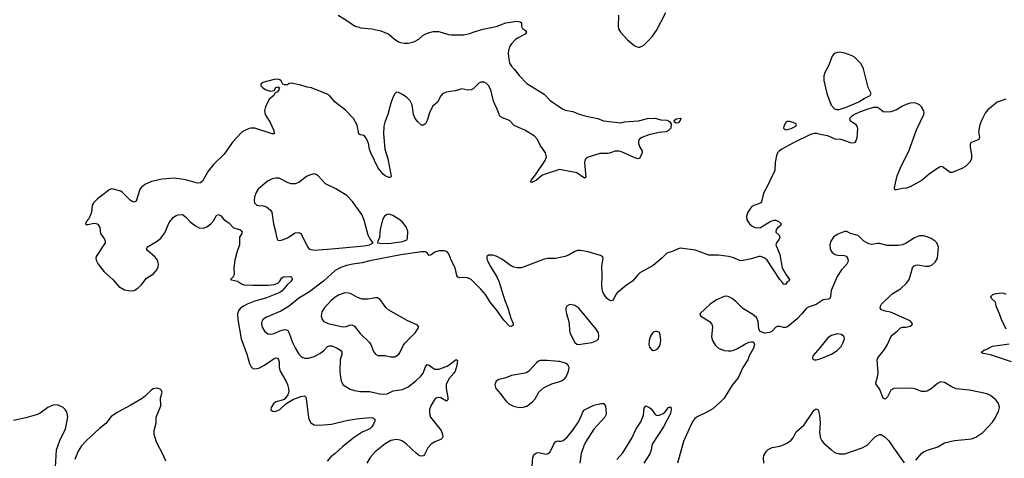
# Model space of a CAD drawing. Header units: inches. Extents: x 1305449 to 1407403, y 744709 to 841554.
# Tile 26 of 114: x 1314375 to 1324654, y 795741 to 800322. Entities that reach past the tile are written whole.
import ezdxf

# ---------------------------------------------------------------- set-up
doc = ezdxf.new("R2010")
doc.units = ezdxf.units.IN
doc.header["$MEASUREMENT"] = 0
for name, color, linetype in [('B3719', 7, 'Continuous'), ('B3729', 7, 'Continuous'), ('B3810', 7, 'Continuous'), ('B3820', 7, 'Continuous')]:
    doc.layers.add(name, color=color, linetype=linetype)

msp = doc.modelspace()

# ---------------------------------------------------------------- linework, layer by layer
at = {"layer": 'B3719', "color": 6}
for points, elevation in [([(1319479, 800000), (1319475, 799970), (1319480, 799910), (1319490, 799869), (1319510, 799835), (1319541, 799801), (1319590, 799738), (1319670, 799655), (1319850, 799544), (1319910, 799482), (1319939, 799459), (1320000, 799419)], 1200), ([(1320000, 798752), (1319850, 798705), (1319827, 798693), (1319770, 798645), (1319730, 798626), (1319710, 798625), (1319708, 798630), (1319718, 798650), (1319759, 798701), (1319861, 798850), (1319874, 798890), (1319865, 798930), (1319808, 799010), (1319782, 799070), (1319750, 799106), (1319650, 799169), (1319538, 799218), (1319490, 799270), (1319414, 799295), (1319391, 799311), (1319379, 799330), (1319368, 799370), (1319322, 799470), (1319294, 799590), (1319270, 799634), (1319250, 799656), (1319223, 799670), (1319190, 799670), (1319170, 799659), (1319110, 799601), (1319090, 799589), (1319054, 799586), (1318990, 799599), (1318921, 799579), (1318830, 799566), (1318793, 799550), (1318770, 799527), (1318738, 799462), (1318686, 799414), (1318654, 799350), (1318630, 799268), (1318610, 799235), (1318590, 799220), (1318570, 799219), (1318530, 799256), (1318502, 799290), (1318487, 799330), (1318472, 799432), (1318450, 799475), (1318415, 799510), (1318370, 799542), (1318330, 799562), (1318310, 799564), (1318290, 799548), (1318270, 799508), (1318249, 799450), (1318219, 799330), (1318187, 799250), (1318178, 799210), (1318174, 799130), (1318186, 798970), (1318219, 798870), (1318252, 798688), (1318247, 798673), (1318230, 798672), (1318190, 798691), (1318170, 798708), (1318119, 798770), (1318040, 798930), (1318027, 798970), (1318015, 799030), (1318002, 799062), (1317990, 799087), (1317970, 799111), (1317930, 799120), (1317917, 799130), (1317899, 799219), (1317860, 799290), (1317776, 799376), (1317670, 799460), (1317611, 799531), (1317585, 799545), (1317420, 799610), (1317376, 799616), (1317310, 799639), (1317210, 799660), (1317190, 799657), (1317170, 799642), (1317141, 799641), (1317122, 799650), (1317104, 799684), (1317090, 799695), (1317070, 799699), (1317030, 799696), (1316914, 799666), (1316893, 799650), (1316892, 799630), (1316914, 799610), (1316949, 799590), (1316990, 799574), (1317030, 799582), (1317050, 799614), (1317070, 799620), (1317087, 799610), (1317082, 799590), (1317065, 799570), (1317043, 799557), (1317028, 799530), (1316980, 799490), (1316940, 799410), (1316931, 799370), (1316939, 799330), (1316989, 799249), (1317025, 799170), (1317033, 799147), (1317031, 799129), (1317010, 799130), (1316830, 799188), (1316792, 799188), (1316770, 799184), (1316710, 799159), (1316690, 799142), (1316598, 799042), (1316510, 798918), (1316397, 798810), (1316342, 798738), (1316283, 798637), (1316262, 798618), (1316230, 798615), (1316109, 798649), (1315990, 798666), (1315864, 798656), (1315750, 798631), (1315690, 798605), (1315644, 798570), (1315631, 798549), (1315592, 798428), (1315570, 798416), (1315550, 798422), (1315530, 798437), (1315450, 798516), (1315430, 798531), (1315350, 798553), (1315330, 798554), (1315310, 798546), (1315258, 798502), (1315186, 798450), (1315146, 798410), (1315130, 798377), (1315123, 798310), (1315116, 798284), (1315097, 798243), (1315069, 798210), (1315061, 798190), (1315070, 798181), (1315090, 798181), (1315150, 798196), (1315170, 798194), (1315190, 798185), (1315202, 798170), (1315210, 798150), (1315220, 798090), (1315262, 798030), (1315269, 798010), (1315266, 797990), (1315255, 797970), (1315175, 797850), (1315170, 797830), (1315173, 797810), (1315193, 797770), (1315257, 797690), (1315347, 797607), (1315410, 797535), (1315470, 797501), (1315531, 797489), (1315570, 797495), (1315610, 797518), (1315643, 797550), (1315698, 797622), (1315772, 797668), (1315807, 797710), (1315820, 797740), (1315825, 797770), (1315815, 797810), (1315790, 797841), (1315709, 797910), (1315699, 797930), (1315708, 797950), (1315810, 798008), (1315850, 798041), (1315890, 798097), (1315935, 798205), (1315981, 798259), (1316010, 798276), (1316030, 798283), (1316070, 798286), (1316082, 798282), (1316110, 798261), (1316156, 798210), (1316210, 798169), (1316250, 798147), (1316290, 798144), (1316330, 798160), (1316370, 798190), (1316398, 798222), (1316430, 798275), (1316450, 798287), (1316470, 798276), (1316509, 798230), (1316559, 798199), (1316607, 798147), (1316673, 798130), (1316699, 798110), (1316693, 798090), (1316670, 798050), (1316669, 797970), (1316642, 797890), (1316622, 797810), (1316612, 797730), (1316615, 797665), (1316603, 797637), (1316577, 797610), (1316585, 797605), (1316650, 797591), (1316690, 797563), (1316714, 797554), (1316809, 797549), (1316970, 797550), (1317030, 797555), (1317069, 797570), (1317090, 797590), (1317110, 797625), (1317130, 797637), (1317198, 797638), (1317213, 797633), (1317219, 797619), (1317220, 797610), (1317210, 797590), (1317167, 797553), (1317116, 797490), (1317090, 797471), (1316950, 797417), (1316820, 797380), (1316749, 797350), (1316710, 797330), (1316676, 797304), (1316659, 797281), (1316650, 797250), (1316651, 797190), (1316688, 796988), (1316747, 796830), (1316774, 796730), (1316790, 796696), (1316810, 796680), (1316830, 796675), (1316870, 796683), (1316930, 796715), (1317030, 796784), (1317050, 796791), (1317066, 796786), (1317078, 796770), (1317083, 796750), (1317085, 796690), (1317094, 796650), (1317154, 796550), (1317170, 796510), (1317181, 796470), (1317184, 796436), (1317176, 796404), (1317168, 796392), (1317141, 796359), (1317128, 796352), (1317050, 796331), (1317024, 796310), (1316999, 796270), (1316997, 796250), (1317002, 796242), (1317013, 796233), (1317030, 796230), (1317070, 796240), (1317090, 796250), (1317152, 796308), (1317226, 796354), (1317310, 796388), (1317350, 796395), (1317361, 796381), (1317366, 796366), (1317385, 796190), (1317393, 796150), (1317416, 796110), (1317449, 796089), (1317506, 796086), (1317630, 796096), (1317786, 796134), (1317890, 796154), (1318030, 796166), (1318062, 796162), (1318082, 796150), (1318082, 796130), (1318070, 796097), (1318052, 796070), (1318032, 796050), (1317950, 796014), (1317857, 795950), (1317750, 795863), (1317670, 795790), (1317623, 795757), (1317586, 795710)], 1200), ([(1320000, 797834), (1319970, 797827), (1319890, 797827), (1319850, 797822), (1319641, 797740), (1319610, 797731), (1319570, 797729), (1319536, 797736), (1319509, 797749), (1319410, 797819), (1319350, 797853), (1319310, 797864), (1319270, 797862), (1319253, 797847), (1319251, 797830), (1319257, 797810), (1319290, 797743), (1319359, 797630), (1319377, 797590), (1319438, 797390), (1319471, 797311), (1319504, 797204), (1319525, 797150), (1319525, 797130), (1319510, 797117), (1319490, 797122), (1319430, 797184), (1319352, 797292), (1319288, 797370), (1319239, 797450), (1319190, 797508), (1319090, 797607), (1319050, 797627), (1319010, 797629), (1318970, 797626), (1318950, 797632), (1318940, 797650), (1318920, 797730), (1318880, 797810), (1318855, 797875), (1318838, 797898), (1318808, 797908), (1318750, 797906), (1318710, 797893), (1318670, 797866), (1318650, 797858), (1318626, 797890), (1318610, 797896), (1318570, 797897), (1318355, 797865), (1318030, 797804), (1317950, 797783), (1317853, 797770), (1317786, 797754), (1317726, 797734), (1317670, 797702), (1317546, 797590), (1317390, 797473), (1317290, 797412), (1317189, 797331), (1317101, 797279), (1316950, 797215), (1316915, 797190), (1316902, 797170), (1316899, 797150), (1316908, 797110), (1316931, 797070), (1316951, 797051), (1316970, 797041), (1316997, 797037), (1317030, 797043), (1317090, 797071), (1317130, 797083), (1317150, 797085), (1317175, 797075), (1317189, 797049), (1317222, 796950), (1317250, 796894), (1317290, 796829), (1317310, 796808), (1317330, 796795), (1317350, 796788), (1317390, 796786), (1317450, 796803), (1317510, 796835), (1317550, 796867), (1317590, 796907), (1317610, 796916), (1317630, 796915), (1317650, 796908), (1317691, 796891), (1317724, 796870), (1317738, 796850), (1317738, 796830), (1317721, 796770), (1317717, 796657), (1317719, 796610), (1317731, 796550), (1317750, 796513), (1317773, 796493), (1317824, 796464), (1317870, 796448), (1317930, 796440), (1318030, 796439), (1318130, 796413), (1318170, 796409), (1318210, 796415), (1318274, 796446), (1318370, 796460), (1318430, 796489), (1318510, 796549), (1318563, 796597), (1318588, 796630), (1318610, 796696), (1318630, 796721), (1318650, 796713), (1318690, 796681), (1318710, 796672), (1318750, 796672), (1318837, 796703), (1318873, 796727), (1318930, 796774), (1318944, 796764), (1318939, 796710), (1318921, 796650), (1318908, 796630), (1318854, 796570), (1318827, 796510), (1318826, 796470), (1318845, 796375), (1318846, 796350), (1318830, 796339), (1318772, 796372), (1318750, 796376), (1318730, 796373), (1318710, 796358), (1318690, 796332), (1318667, 796290), (1318655, 796250), (1318652, 796210), (1318664, 796170), (1318775, 796030), (1318789, 795990), (1318791, 795970), (1318786, 795950), (1318770, 795936), (1318710, 795914), (1318669, 795890), (1318636, 795850), (1318601, 795779), (1318590, 795768), (1318570, 795762), (1318550, 795768), (1318513, 795793), (1318410, 795893), (1318370, 795921), (1318348, 795930), (1318310, 795937), (1318250, 795927), (1318190, 795893), (1318087, 795810), (1318034, 795750), (1317998, 795690)], 1300), ([(1320000, 796753), (1319882, 796762), (1319810, 796761), (1319790, 796754), (1319770, 796739), (1319690, 796652), (1319665, 796635), (1319630, 796625), (1319510, 796607), (1319450, 796580), (1319376, 796564), (1319350, 796545), (1319335, 796510), (1319347, 796470), (1319395, 796415), (1319450, 796340), (1319480, 796310), (1319530, 796284), (1319590, 796272), (1319630, 796274), (1319670, 796286), (1319730, 796330), (1319757, 796363), (1319794, 796430), (1319843, 796477), (1319930, 796519), (1320000, 796541)], 1400), ([(1315900, 795710), (1315876, 795770), (1315803, 795910), (1315780, 795990), (1315780, 796030), (1315799, 796110), (1315801, 796170), (1315847, 796290), (1315846, 796370), (1315863, 796430), (1315857, 796450), (1315843, 796463), (1315810, 796473), (1315770, 796466), (1315750, 796457), (1315687, 796393), (1315654, 796366), (1315530, 796292), (1315398, 796222), (1315330, 796178), (1315275, 796105), (1315208, 796052), (1315070, 795925), (1315020, 795870), (1314984, 795816), (1314952, 795728)], 1200), ([(1314748, 795650), (1314760, 795830), (1314794, 795926), (1314853, 796050), (1314876, 796170), (1314872, 796210), (1314863, 796230), (1314850, 796250), (1314828, 796270), (1314776, 796296), (1314730, 796298), (1314670, 796272), (1314590, 796213), (1314562, 796198), (1314438, 796162), (1314310, 796134)], 1200), ([(1319720, 795610), (1319731, 795749), (1319739, 795770), (1319750, 795784), (1319770, 795797), (1319790, 795801), (1319870, 795785), (1319892, 795790), (1319912, 795810), (1319951, 795889), (1319967, 795913), (1319990, 795922), (1320000, 795921)], 1300)]:
    msp.add_lwpolyline(points, dxfattribs=dict(at, elevation=elevation))
for points, elevation in [([(1317450, 798711), (1317410, 798703), (1317370, 798684), (1317290, 798621), (1317250, 798606), (1317210, 798607), (1317177, 798617), (1317085, 798665), (1317050, 798668), (1317010, 798660), (1316963, 798637), (1316866, 798550), (1316844, 798516), (1316826, 798470), (1316822, 798430), (1316827, 798410), (1316850, 798386), (1316870, 798381), (1316919, 798379), (1316950, 798366), (1316992, 798332), (1317008, 798310), (1317024, 798190), (1317047, 798110), (1317059, 798039), (1317070, 798020), (1317090, 798016), (1317130, 798025), (1317170, 798042), (1317250, 798094), (1317290, 798099), (1317310, 798090), (1317318, 798078), (1317379, 797950), (1317392, 797932), (1317404, 797924), (1317450, 797916), (1317630, 797929), (1317970, 797959), (1318026, 797970), (1318065, 797990), (1318030, 798035), (1318014, 798070), (1317970, 798228), (1317946, 798286), (1317850, 798424), (1317790, 798487), (1317676, 798556), (1317566, 798606), (1317490, 798692), (1317470, 798706)], 1300), ([(1318231, 798289), (1318212, 798288), (1318183, 798270), (1318162, 798230), (1318139, 798130), (1318132, 798048), (1318114, 798010), (1318110, 797990), (1318164, 797984), (1318250, 797989), (1318374, 798006), (1318416, 798024), (1318425, 798035), (1318427, 798110), (1318410, 798158), (1318370, 798207), (1318344, 798230), (1318270, 798278)], 1300), ([(1317770, 797468), (1317710, 797448), (1317670, 797425), (1317626, 797390), (1317552, 797310), (1317531, 797270), (1317524, 797230), (1317532, 797192), (1317550, 797170), (1317597, 797150), (1317750, 797113), (1317784, 797116), (1317830, 797135), (1317850, 797133), (1317870, 797120), (1317930, 797043), (1318027, 796950), (1318041, 796930), (1318070, 796858), (1318090, 796827), (1318115, 796815), (1318190, 796813), (1318250, 796799), (1318290, 796801), (1318310, 796810), (1318333, 796830), (1318350, 796855), (1318380, 796920), (1318395, 796945), (1318504, 797050), (1318543, 797110), (1318528, 797130), (1318420, 797180), (1318228, 797288), (1318196, 797316), (1318150, 797387), (1318130, 797406), (1318110, 797416), (1318090, 797418), (1318010, 797402), (1317950, 797403), (1317900, 797420), (1317830, 797461), (1317807, 797467)], 1400)]:
    msp.add_lwpolyline(points, close=True, dxfattribs=dict(at, elevation=elevation))
at = {"layer": 'B3729', "color": 6}
for points, elevation in [([(1322930, 799982), (1322889, 799971), (1322870, 799958), (1322858, 799942), (1322820, 799840), (1322780, 799770), (1322770, 799734), (1322769, 799710), (1322770, 799686), (1322802, 799550), (1322846, 799430), (1322880, 799390), (1322903, 799383), (1322930, 799385), (1322995, 799405), (1323136, 799464), (1323190, 799497), (1323255, 799530), (1323263, 799550), (1323234, 799614), (1323183, 799810), (1323159, 799859), (1323090, 799929), (1323064, 799944), (1322990, 799971)], 1300), ([(1321230, 799240), (1321212, 799250), (1321207, 799270), (1321230, 799286), (1321273, 799293), (1321276, 799290), (1321270, 799270), (1321250, 799243)], 1200), ([(1322410, 799260), (1322390, 799260), (1322372, 799248), (1322352, 799210), (1322349, 799190), (1322358, 799178), (1322372, 799171), (1322430, 799187), (1322478, 799210), (1322483, 799230), (1322450, 799249)], 1300), ([(1320130, 797347), (1320110, 797345), (1320086, 797330), (1320077, 797310), (1320076, 797290), (1320083, 797250), (1320108, 797170), (1320118, 797050), (1320169, 796949), (1320190, 796932), (1320210, 796928), (1320349, 796950), (1320399, 796970), (1320418, 796990), (1320422, 797018), (1320418, 797050), (1320393, 797090), (1320213, 797310), (1320170, 797337)], 1400), ([(1321030, 797066), (1321010, 797065), (1320990, 797057), (1320977, 797043), (1320956, 797010), (1320945, 796970), (1320943, 796930), (1320950, 796902), (1320970, 796877), (1320990, 796868), (1321010, 796870), (1321030, 796882), (1321053, 796907), (1321063, 796930), (1321067, 796970), (1321062, 797030), (1321054, 797054)], 1400), ([(1322910, 797040), (1322850, 797024), (1322810, 797000), (1322727, 796893), (1322656, 796810), (1322650, 796790), (1322656, 796776), (1322669, 796769), (1322690, 796768), (1322730, 796779), (1322850, 796830), (1322910, 796868), (1322950, 796909), (1322970, 796943), (1322987, 796990), (1322983, 797010), (1322953, 797033)], 1500)]:
    msp.add_lwpolyline(points, close=True, dxfattribs=dict(at, elevation=elevation))
for points, elevation in [([(1324670, 799490), (1324581, 799459), (1324481, 799379), (1324455, 799345), (1324416, 799270), (1324398, 799222), (1324385, 799155), (1324395, 799090), (1324388, 799072), (1324317, 799043), (1324306, 799034), (1324299, 799021), (1324296, 798990), (1324312, 798910), (1324312, 798870), (1324290, 798830), (1324250, 798790), (1324210, 798766), (1324110, 798725), (1324090, 798726), (1324010, 798785), (1323990, 798787), (1323970, 798778), (1323870, 798707), (1323796, 798644), (1323670, 798575), (1323630, 798563), (1323590, 798560), (1323530, 798545), (1323510, 798545), (1323506, 798550), (1323506, 798570), (1323534, 798690), (1323581, 798799), (1323657, 798950), (1323738, 799170), (1323814, 799330), (1323818, 799350), (1323814, 799370), (1323790, 799413), (1323770, 799433), (1323730, 799451), (1323710, 799454), (1323670, 799451), (1323630, 799437), (1323590, 799418), (1323530, 799379), (1323470, 799361), (1323410, 799356), (1323390, 799360), (1323352, 799392), (1323330, 799403), (1323290, 799403), (1323230, 799387), (1323144, 799356), (1323090, 799330), (1323058, 799310), (1323038, 799290), (1323045, 799270), (1323100, 799230), (1323115, 799210), (1323121, 799190), (1323114, 799086), (1323105, 799055), (1323090, 799037), (1323070, 799032), (1323050, 799035), (1322952, 799072), (1322890, 799074), (1322810, 799109), (1322750, 799118), (1322693, 799133), (1322670, 799133), (1322630, 799121), (1322447, 799033), (1322331, 798970), (1322304, 798950), (1322287, 798930), (1322277, 798903), (1322262, 798830), (1322257, 798750), (1322250, 798730), (1322223, 798677), (1322190, 798599), (1322140, 798510), (1322119, 798421), (1322113, 798410), (1322099, 798401), (1322039, 798381), (1322018, 798370), (1321996, 798344), (1321976, 798310), (1321963, 798270), (1321967, 798230), (1321994, 798190), (1322017, 798170), (1322050, 798153), (1322070, 798147), (1322110, 798152), (1322210, 798215), (1322250, 798229), (1322270, 798227), (1322290, 798219), (1322305, 798210), (1322323, 798190), (1322318, 798170), (1322288, 798152), (1322271, 798130), (1322270, 798103), (1322305, 798070), (1322311, 798050), (1322304, 798030), (1322276, 797990), (1322269, 797970), (1322310, 797870), (1322336, 797730), (1322376, 797656), (1322411, 797610), (1322406, 797590), (1322383, 797577), (1322370, 797556), (1322350, 797558), (1322338, 797578), (1322310, 797610), (1322179, 797810), (1322155, 797830), (1322130, 797843), (1322110, 797849), (1322090, 797848), (1322015, 797825), (1321910, 797803), (1321888, 797808), (1321830, 797835), (1321775, 797850), (1321670, 797864), (1321570, 797864), (1321430, 797914), (1321270, 797935), (1321250, 797930), (1321196, 797904), (1321130, 797883), (1321080, 797830), (1320990, 797755), (1320850, 797679), (1320830, 797661), (1320771, 797590), (1320711, 797550), (1320613, 797470), (1320597, 797450), (1320570, 797392), (1320550, 797385), (1320530, 797393), (1320510, 797407), (1320490, 797429), (1320470, 797462), (1320460, 797490), (1320454, 797546), (1320457, 797650), (1320452, 797748), (1320466, 797830), (1320458, 797850), (1320440, 797860), (1320310, 797898), (1320230, 797911), (1320199, 797910), (1320170, 797902), (1320110, 797865), (1320071, 797850), (1320000, 797834)], 1300), ([(1320000, 799419), (1320048, 799388), (1320070, 799378), (1320150, 799362), (1320215, 799335), (1320290, 799313), (1320409, 799289), (1320470, 799265), (1320650, 799244), (1320690, 799256), (1320834, 799266), (1320930, 799290), (1321010, 799292), (1321070, 799277), (1321130, 799274), (1321147, 799267), (1321159, 799259), (1321175, 799235), (1321172, 799190), (1321150, 799164), (1321124, 799150), (1321050, 799142), (1320942, 799118), (1320870, 799090), (1320842, 799070), (1320834, 799050), (1320836, 799030), (1320850, 798990), (1320873, 798950), (1320875, 798930), (1320847, 798873), (1320830, 798870), (1320790, 798884), (1320650, 798946), (1320630, 798950), (1320590, 798948), (1320533, 798927), (1320510, 798924), (1320430, 798923), (1320310, 798885), (1320288, 798872), (1320280, 798860), (1320273, 798830), (1320284, 798676), (1320273, 798667), (1320190, 798722), (1320010, 798756), (1320000, 798752)], 1200), ([(1323730, 795723), (1323789, 795790), (1323812, 795808), (1323853, 795827), (1323959, 795861), (1324030, 795904), (1324133, 795927), (1324281, 795939), (1324310, 795945), (1324357, 795963), (1324430, 796011), (1324530, 796119), (1324551, 796149), (1324593, 796230), (1324603, 796270), (1324602, 796290), (1324590, 796319), (1324567, 796350), (1324510, 796398), (1324475, 796415), (1324290, 796454), (1324150, 796468), (1324100, 796490), (1324030, 796534), (1323990, 796539), (1323958, 796522), (1323890, 796465), (1323850, 796443), (1323830, 796437), (1323790, 796438), (1323730, 796462), (1323690, 796473), (1323502, 796470), (1323470, 796451), (1323436, 796384), (1323410, 796358), (1323390, 796368), (1323350, 796466), (1323318, 796510), (1323313, 796530), (1323331, 796590), (1323337, 796630), (1323327, 796770), (1323334, 796790), (1323404, 796876), (1323435, 796930), (1323469, 797010), (1323488, 797032), (1323537, 797070), (1323570, 797105), (1323590, 797112), (1323630, 797110), (1323670, 797120), (1323687, 797130), (1323695, 797150), (1323670, 797176), (1323490, 797257), (1323467, 797267), (1323410, 797276), (1323373, 797290), (1323358, 797310), (1323361, 797330), (1323373, 797350), (1323482, 797458), (1323570, 797510), (1323633, 797570), (1323660, 797610), (1323683, 797677), (1323696, 797730), (1323711, 797749), (1323730, 797758), (1323750, 797760), (1323833, 797747), (1323870, 797746), (1323900, 797760), (1323933, 797790), (1323955, 797830), (1323968, 797948), (1323951, 797990), (1323931, 798010), (1323890, 798037), (1323850, 798055), (1323810, 798065), (1323770, 798065), (1323715, 798045), (1323631, 797989), (1323590, 797971), (1323550, 797964), (1323430, 797962), (1323350, 797984), (1323330, 797985), (1323270, 797975), (1323241, 797981), (1323189, 798010), (1323130, 798067), (1323050, 798090), (1323010, 798108), (1322990, 798109), (1322970, 798103), (1322910, 798078), (1322870, 798049), (1322842, 798010), (1322832, 797970), (1322836, 797930), (1322844, 797910), (1322858, 797890), (1322890, 797869), (1322930, 797860), (1322970, 797862), (1322997, 797857), (1323010, 797849), (1323024, 797810), (1323021, 797790), (1323011, 797770), (1322954, 797710), (1322910, 797639), (1322846, 797494), (1322840, 797430), (1322833, 797410), (1322817, 797403), (1322764, 797396), (1322690, 797346), (1322616, 797324), (1322590, 797310), (1322542, 797250), (1322490, 797198), (1322390, 797115), (1322370, 797107), (1322350, 797107), (1322310, 797116), (1322284, 797116), (1322270, 797110), (1322230, 797068), (1322205, 797055), (1322149, 797049), (1322105, 797065), (1322091, 797091), (1322085, 797170), (1322068, 797210), (1322030, 797243), (1321924, 797305), (1321850, 797380), (1321812, 797410), (1321770, 797429), (1321750, 797433), (1321730, 797430), (1321650, 797396), (1321582, 797350), (1321474, 797250), (1321483, 797230), (1321578, 797170), (1321602, 797142), (1321609, 797109), (1321598, 797010), (1321606, 796970), (1321639, 796919), (1321670, 796890), (1321730, 796867), (1321770, 796862), (1321804, 796864), (1321830, 796869), (1321870, 796886), (1321946, 796934), (1321990, 796953), (1322010, 796958), (1322030, 796956), (1322039, 796950), (1322046, 796930), (1322035, 796890), (1321990, 796810), (1321978, 796770), (1321925, 796690), (1321877, 796583), (1321814, 796506), (1321728, 796370), (1321691, 796330), (1321610, 796257), (1321555, 796225), (1321446, 796174), (1321424, 796156), (1321403, 796130), (1321363, 796050), (1321305, 795915), (1321244, 795690)], 1400), ([(1324675, 797090), (1324624, 797190), (1324603, 797250), (1324568, 797330), (1324563, 797370), (1324521, 797410), (1324515, 797430), (1324533, 797450), (1324570, 797462), (1324630, 797469), (1324650, 797466), (1324670, 797455)], 1300), ([(1324730, 796750), (1324510, 796822), (1324434, 796834), (1324421, 796841), (1324415, 796850), (1324441, 796870), (1324470, 796880), (1324530, 796913), (1324704, 796936)], 1300), ([(1320000, 796541), (1320031, 796550), (1320063, 796570), (1320080, 796590), (1320105, 796650), (1320110, 796690), (1320098, 796718), (1320074, 796734), (1320012, 796752), (1320000, 796753)], 1400), ([(1320000, 795921), (1320030, 795919), (1320050, 795926), (1320090, 795962), (1320150, 796034), (1320202, 796110), (1320234, 796170), (1320255, 796225), (1320270, 796248), (1320370, 796297), (1320450, 796313), (1320473, 796313), (1320490, 796284), (1320498, 796210), (1320495, 796190), (1320485, 796170), (1320370, 796044), (1320283, 795910), (1320263, 795870), (1320237, 795790), (1320224, 795690)], 1300), ([(1320610, 795728), (1320670, 795797), (1320766, 795950), (1320812, 796048), (1320859, 796121), (1320887, 796190), (1320896, 796264), (1320910, 796289), (1320950, 796270), (1320970, 796255), (1321010, 796199), (1321030, 796188), (1321050, 796190), (1321091, 796209), (1321114, 796226), (1321150, 796271), (1321170, 796278), (1321174, 796274), (1321177, 796250), (1321169, 796210), (1321095, 796070), (1320978, 795890), (1320967, 795830), (1320953, 795787), (1320891, 795689)], 1300), ([(1322142, 795690), (1322139, 795750), (1322143, 795770), (1322170, 795817), (1322190, 795833), (1322230, 795854), (1322310, 795867), (1322350, 795880), (1322390, 795902), (1322429, 795930), (1322450, 795955), (1322482, 796018), (1322563, 796090), (1322650, 796219), (1322670, 796243), (1322690, 796257), (1322710, 796246), (1322726, 796190), (1322731, 796110), (1322724, 796010), (1322735, 795950), (1322750, 795923), (1322770, 795900), (1322850, 795828), (1322883, 795803), (1322930, 795787), (1322988, 795788), (1323170, 795851), (1323210, 795870), (1323230, 795885), (1323280, 795940), (1323310, 795967), (1323350, 795988), (1323370, 795989), (1323410, 795963), (1323450, 795924), (1323498, 795850), (1323610, 795695)], 1400)]:
    msp.add_lwpolyline(points, dxfattribs=dict(at, elevation=elevation))
at = {"layer": 'B3810', "color": 6, "elevation": 1200}
msp.add_lwpolyline([(1317701, 800370), (1317781, 800321), (1317870, 800257), (1317935, 800235), (1318050, 800227), (1318145, 800205), (1318230, 800170), (1318283, 800123), (1318330, 800092), (1318350, 800084), (1318390, 800077), (1318430, 800078), (1318488, 800092), (1318541, 800119), (1318584, 800156), (1318609, 800171), (1318650, 800188), (1318690, 800198), (1318750, 800198), (1318850, 800168), (1318882, 800162), (1319010, 800163), (1319070, 800176), (1319130, 800200), (1319210, 800224), (1319350, 800251), (1319451, 800289), (1319565, 800305), (1319599, 800299), (1319614, 800290), (1319614, 800250), (1319624, 800230), (1319654, 800210), (1319665, 800190), (1319652, 800170), (1319572, 800130), (1319546, 800110), (1319511, 800070), (1319490, 800037), (1319480, 800010), (1319479, 800000)], dxfattribs=at)
at = {"layer": 'B3820', "color": 6, "elevation": 1300}
msp.add_lwpolyline([(1320625, 800370), (1320622, 800250), (1320627, 800227), (1320646, 800190), (1320721, 800110), (1320790, 800053), (1320810, 800041), (1320834, 800034), (1320850, 800034), (1320890, 800055), (1320947, 800110), (1320982, 800150), (1321022, 800210), (1321122, 800398)], dxfattribs=at)

doc.saveas('drawing.dxf')
